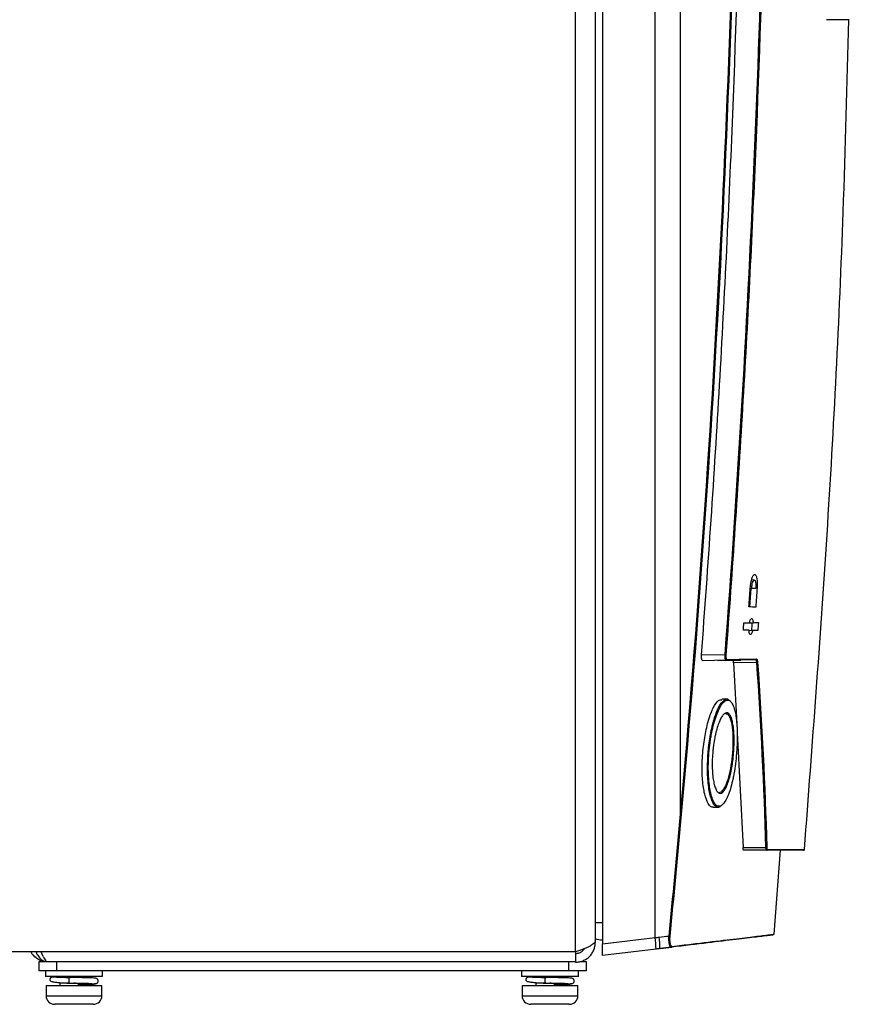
# Model space of a CAD drawing. Header units: millimetres. Extents: x 156 to 887, y -58 to 920.
# Tile 68 of 118: x 396 to 468, y 310 to 395. Entities that reach past the tile are written whole.
import ezdxf

# ---------------------------------------------------------------- set-up
doc = ezdxf.new("R2010")
doc.units = ezdxf.units.MM

msp = doc.modelspace()

# ---------------------------------------------------------------- linework, layer by layer
at = {"color": 7, "linetype": 'Continuous', "lineweight": 25}
for p, q in [((443.887, 314.468), (443.887, 564.468)), ((445.59, 430.726), (445.59, 315.42)), ((446.215, 427.73), (446.215, 315.154)), ((467.604, 395.446), (467.625, 395.446)), ((459.406, 346.77), (459.166, 346.774)), ((459.019, 344.427), (459.132, 346.035)), ((459.083, 346.035), (459.177, 346.036)), ((459.022, 343.058), (459.304, 343.063)), ((458.975, 342.403), (459.256, 342.398)), ((454.816, 340.259), (456.868, 340.295)), ((456.962, 339.797), (454.929, 339.761)), ((456.227, 339.784), (458.236, 339.819)), ((459.62, 339.602), (457.609, 339.567)), ((459.522, 339.842), (458.236, 339.819)), ((457.609, 339.567), (457.907, 333.713)), ((457.009, 336.418), (456.575, 336.418)), ((457.918, 333.496), (458.426, 323.536)), ((455.826, 327.043), (456.277, 327.043)), ((458.426, 323.536), (460.416, 323.536)), ((460.465, 323.295), (458.486, 323.295)), ((461.122, 315.995), (461.686, 323.295)), ((446.215, 315.154), (450.786, 315.703)), ((445.59, 315.42), (445.59, 315.279)), ((446.215, 314.151), (446.215, 315.154)), ((451.215, 314.751), (452.254, 314.875)), ((443.887, 314.468), (379.862, 314.468)), ((443.878, 314.468), (443.878, 314.327)), ((443.878, 314.327), (443.878, 313.567)), ((450.874, 314.71), (446.215, 314.151)), ((397.29, 312.817), (397.29, 313.617)), ((397.29, 313.617), (398.79, 313.617)), ((398.79, 313.617), (398.79, 312.817)), ((398.79, 313.617), (443.29, 313.617)), ((443.29, 312.817), (443.29, 313.617)), ((443.29, 313.617), (443.878, 313.617)), ((444.289, 313.617), (444.79, 313.617)), ((444.79, 313.617), (444.79, 312.817)), ((398.79, 312.817), (397.29, 312.817)), ((397.839, 312.817), (397.839, 312.317)), ((402.789, 312.317), (397.839, 312.317)), ((443.29, 312.817), (398.79, 312.817)), ((400.3, 312.236), (399.988, 312.242)), ((401.534, 312.211), (401.534, 312.317)), ((402.789, 312.317), (402.789, 312.817)), ((439.189, 312.817), (439.189, 312.317)), ((444.139, 312.317), (439.189, 312.317)), ((441.65, 312.236), (441.338, 312.242)), ((442.884, 312.211), (442.884, 312.317)), ((444.79, 312.817), (443.29, 312.817)), ((444.139, 312.317), (444.139, 312.817)), ((397.889, 311.509), (397.889, 310.659)), ((402.739, 311.509), (397.889, 311.509)), ((399.094, 311.793), (399.094, 311.509)), ((401.534, 311.509), (401.534, 311.735)), ((402.739, 310.659), (402.739, 311.509)), ((439.239, 311.509), (439.239, 310.659)), ((444.089, 311.509), (439.239, 311.509)), ((440.444, 311.793), (440.444, 311.509)), ((442.884, 311.509), (442.884, 311.735)), ((444.089, 310.659), (444.089, 311.509)), ((401.221, 309.909), (398.639, 309.909)), ((401.989, 309.909), (401.221, 309.909)), ((442.571, 309.909), (439.989, 309.909)), ((443.339, 309.909), (442.571, 309.909))]:
    msp.add_line(p, q, dxfattribs=at)
at = {"color": 8, "linetype": 'Continuous', "lineweight": 25}
for p, q in [((459.531, 346.08), (459.654, 346.08)), ((458.236, 339.819), (456.962, 339.797)), ((445.59, 317.004), (446.215, 317.004)), ((397.638, 314.069), (397.476, 314.468)), ((400.297, 312.236), (399.923, 312.242)), ((441.647, 312.236), (441.273, 312.242)), ((397.889, 310.659), (401.628, 310.659)), ((401.628, 310.659), (402.739, 310.659)), ((439.239, 310.659), (442.978, 310.659)), ((442.978, 310.659), (444.089, 310.659))]:
    msp.add_line(p, q, dxfattribs=at)
at = {"color": 7, "linetype": 'Continuous', "lineweight": 25, "flags": 128}
for points in [[(450.786, 315.703), (450.786, 364.699), (450.786, 427.91)], [(452.971, 428.098), (452.971, 412.393), (452.971, 348.571), (452.971, 338.979), (452.971, 326.107)]]:
    msp.add_lwpolyline(points, dxfattribs=at)
at = {"color": 7, "linetype": 'Continuous', "lineweight": 25}
for centre, radius, start, end in [((455.055, 316.239), 24.125, 85.52298, 85.69067), ((456.959, 339.87), 0.0732, 272.08243, 357.19618), ((459.52, 339.915), 0.0738, 271.72357, 356.82731), ((459.624, 339.687), 0.0849, 267.3714, 322.73399), ((452.732, 323.397), 2.72, 83.64421, 84.96316), ((460.423, 323.616), 0.08, 264.65206, 323.92399), ((460.464, 323.369), 0.0743, 270.43391, 355.77784), ((463.695, 323.37), 0.075, 269.99446, 354.86409), ((442.961, 314.514), 7.915, 1.42001, 8.63956), ((445.739, 314.846), 5.476, 358.99919, 9.43), ((451.626, 311.927), 3.934, 83.58263, 84.53615), ((446.215, 317.004), 1.5, 245.37568, 270), ((452.205, 314.942), 0.0724, 277.90684, 356.79867), ((398.639, 310.659), 0.75, 180, 270), ((401.989, 310.659), 0.75, 270, 0), ((439.989, 310.659), 0.75, 180, 270), ((443.339, 310.659), 0.75, 270, 0)]:
    msp.add_arc(centre, radius, start, end, dxfattribs=at)
for points, knots in [([(454.816, 340.259), (455.411, 348.08), (455.936, 355.905), (456.842, 371.564), (457.224, 379.399), (458.156, 402.905), (458.492, 418.582), (458.543, 434.265)], [0, 0, 0, 0, 0.25, 0.25, 0.5, 0.5, 1, 1, 1, 1]), ([(460.613, 428.73), (460.504, 413.974), (460.143, 399.221), (459.224, 377.107), (458.855, 369.738), (457.991, 355.008), (457.496, 347.647), (456.938, 340.29)], [0, 0, 0, 0, 0.5, 0.5, 0.75, 0.75, 1, 1, 1, 1]), ([(463.762, 323.364), (464.452, 332.474), (465.848, 350.913), (467.086, 374.951), (467.463, 389.875), (467.604, 395.447)], [0, 0, 0, 0, 0.379661, 0.7683979, 1, 1, 1, 1]), ([(467.638, 395.446), (467.647, 395.446), (467.674, 395.446), (467.471, 395.446), (467.086, 395.447), (466.509, 395.448), (465.963, 395.449), (465.69, 395.449)], [0, 0, 0, 0, 0.1171136, 0.3374189, 0.5577242, 0.7788621, 1, 1, 1, 1]), ([(459.057, 346.08), (459.063, 346.159), (459.07, 346.236), (459.089, 346.387), (459.1, 346.463), (459.125, 346.605), (459.139, 346.672), (459.17, 346.799), (459.187, 346.859), (459.24, 347.019), (459.279, 347.105), (459.338, 347.192), (459.359, 347.214), (459.399, 347.245), (459.418, 347.252), (459.457, 347.254), (459.476, 347.247), (459.511, 347.219), (459.528, 347.198), (459.56, 347.142), (459.575, 347.106), (459.602, 347.022), (459.613, 346.974), (459.644, 346.812), (459.657, 346.682), (459.665, 346.465), (459.665, 346.39), (459.663, 346.238), (459.659, 346.159), (459.654, 346.08)], [0, 0, 0, 0, 0.0625, 0.0625, 0.125, 0.125, 0.1875, 0.1875, 0.25, 0.25, 0.375, 0.375, 0.4375, 0.4375, 0.5, 0.5, 0.5625, 0.5625, 0.625, 0.625, 0.6875, 0.6875, 0.75, 0.75, 0.875, 0.875, 0.9375, 0.9375, 1, 1, 1, 1]), ([(459.177, 346.036), (459.18, 346.084), (459.184, 346.131), (459.194, 346.225), (459.2, 346.272), (459.222, 346.404), (459.24, 346.486), (459.282, 346.62), (459.306, 346.675), (459.342, 346.731), (459.354, 346.745), (459.379, 346.764), (459.391, 346.77), (459.426, 346.771), (459.448, 346.754), (459.478, 346.701), (459.487, 346.679), (459.503, 346.626), (459.51, 346.596), (459.528, 346.494), (459.535, 346.412), (459.54, 346.234), (459.537, 346.138), (459.529, 346.042)], [0, 0, 0, 0, 0.0625, 0.0625, 0.125, 0.125, 0.25, 0.25, 0.375, 0.375, 0.4375, 0.4375, 0.5, 0.5, 0.625, 0.625, 0.6875, 0.6875, 0.75, 0.75, 0.875, 0.875, 1, 1, 1, 1]), ([(458.985, 343.058), (458.997, 343.115), (459.01, 343.167), (459.04, 343.26), (459.055, 343.3), (459.104, 343.398), (459.139, 343.435), (459.203, 343.437), (459.233, 343.404), (459.268, 343.308), (459.278, 343.267), (459.294, 343.175), (459.3, 343.121), (459.304, 343.063)], [0, 0, 0, 0, 0.125, 0.125, 0.25, 0.25, 0.5, 0.5, 0.75, 0.75, 0.875, 0.875, 1, 1, 1, 1]), ([(459.256, 342.398), (459.244, 342.342), (459.231, 342.29), (459.202, 342.198), (459.187, 342.159), (459.139, 342.062), (459.104, 342.027), (459.04, 342.026), (459.01, 342.06), (458.975, 342.158), (458.964, 342.199), (458.948, 342.292), (458.942, 342.346), (458.938, 342.404)], [0, 0, 0, 0, 0.125, 0.125, 0.25, 0.25, 0.5, 0.5, 0.75, 0.75, 0.875, 0.875, 1, 1, 1, 1]), ([(454.929, 339.761), (454.909, 339.761), (454.891, 339.773), (454.859, 339.821), (454.845, 339.856), (454.824, 339.948), (454.816, 340.004), (454.81, 340.125), (454.811, 340.192), (454.816, 340.259)], [0, 0, 0, 0, 0.25, 0.25, 0.5, 0.5, 0.75, 0.75, 1, 1, 1, 1]), ([(456.962, 339.797), (456.946, 339.797), (456.931, 339.809), (456.904, 339.857), (456.892, 339.893), (456.874, 339.985), (456.868, 340.04), (456.863, 340.162), (456.864, 340.228), (456.868, 340.295)], [0, 0, 0, 0, 0.25, 0.25, 0.5, 0.5, 0.75, 0.75, 1, 1, 1, 1]), ([(456.938, 340.29), (456.934, 340.233), (456.933, 340.176), (456.938, 340.072), (456.944, 340.025), (456.962, 339.947), (456.974, 339.917), (457.001, 339.876), (457.016, 339.866), (457.032, 339.866)], [0, 0, 0, 0, 0.25, 0.25, 0.5, 0.5, 0.75, 0.75, 1, 1, 1, 1]), ([(457.609, 339.567), (457.606, 339.604), (457.602, 339.638), (457.591, 339.698), (457.585, 339.724), (457.57, 339.765), (457.561, 339.781), (457.543, 339.802), (457.533, 339.807), (457.522, 339.807)], [0, 0, 0, 0, 0.25, 0.25, 0.5, 0.5, 0.75, 0.75, 1, 1, 1, 1]), ([(459.62, 339.602), (459.617, 339.639), (459.612, 339.673), (459.6, 339.733), (459.593, 339.759), (459.576, 339.8), (459.566, 339.816), (459.545, 339.837), (459.534, 339.842), (459.522, 339.842)], [0, 0, 0, 0, 0.25, 0.25, 0.5, 0.5, 0.75, 0.75, 1, 1, 1, 1]), ([(459.594, 339.911), (459.605, 339.911), (459.617, 339.906), (459.638, 339.881), (459.647, 339.863), (459.664, 339.816), (459.672, 339.786), (459.684, 339.717), (459.688, 339.678), (459.691, 339.635)], [0, 0, 0, 0, 0.25, 0.25, 0.5, 0.5, 0.75, 0.75, 1, 1, 1, 1]), ([(454.928, 331.73), (454.985, 332.251), (455.099, 333.292), (455.432, 334.677), (455.839, 335.733), (456.246, 336.357), (456.481, 336.354), (456.575, 336.354)], [0, 0, 0, 0, 0.2079225, 0.4156139, 0.6292465, 0.8507127, 1, 1, 1, 1]), ([(455.393, 331.735), (455.397, 331.778), (455.442, 332.324), (455.585, 333.382), (455.903, 334.73), (456.31, 335.794), (456.749, 336.37), (457.076, 336.532), (457.21, 336.323), (457.229, 336.293)], [0, 0, 0, 0, 0.015274, 0.19483, 0.378493, 0.569208, 0.766698, 0.967333, 1, 1, 1, 1]), ([(455.465, 331.729), (455.44, 331.42), (455.423, 331.114), (455.409, 330.512), (455.41, 330.213), (455.431, 329.648), (455.451, 329.38), (455.492, 328.999), (455.508, 328.875), (455.544, 328.641), (455.564, 328.53), (455.606, 328.319), (455.629, 328.218), (455.679, 328.029), (455.706, 327.94), (455.79, 327.691), (455.851, 327.553), (455.95, 327.387), (455.984, 327.338), (456.054, 327.254), (456.09, 327.219), (456.201, 327.136), (456.276, 327.11), (456.431, 327.114), (456.511, 327.146), (456.67, 327.264), (456.748, 327.35), (456.866, 327.522), (456.905, 327.586), (456.982, 327.727), (457.02, 327.803), (457.132, 328.05), (457.204, 328.238), (457.343, 328.664), (457.408, 328.896), (457.498, 329.269), (457.528, 329.398), (457.584, 329.665), (457.61, 329.803), (457.686, 330.223), (457.73, 330.513), (457.807, 331.11), (457.839, 331.42), (457.875, 331.882), (457.886, 332.037), (457.903, 332.344), (457.91, 332.496), (457.924, 332.946), (457.925, 333.239), (457.913, 333.81), (457.899, 334.079), (457.867, 334.457), (457.855, 334.579), (457.825, 334.813), (457.809, 334.927), (457.754, 335.246), (457.711, 335.434), (457.612, 335.763), (457.555, 335.904), (457.433, 336.124), (457.367, 336.207), (457.261, 336.288), (457.225, 336.308), (457.15, 336.334), (457.112, 336.339), (456.997, 336.333), (456.917, 336.302), (456.753, 336.18), (456.671, 336.092), (456.548, 335.921), (456.507, 335.857), (456.425, 335.717), (456.384, 335.64), (456.263, 335.391), (456.185, 335.203), (456.035, 334.784), (455.962, 334.549), (455.829, 334.052), (455.767, 333.788), (455.684, 333.369), (455.657, 333.224), (455.608, 332.934), (455.586, 332.787), (455.524, 332.342), (455.49, 332.039), (455.465, 331.729)], [0, 0, 0, 0, 0.03125, 0.03125, 0.0625, 0.0625, 0.09375, 0.09375, 0.109375, 0.109375, 0.125, 0.125, 0.140625, 0.140625, 0.15625, 0.15625, 0.1875, 0.1875, 0.203125, 0.203125, 0.21875, 0.21875, 0.25, 0.25, 0.28125, 0.28125, 0.3125, 0.3125, 0.328125, 0.328125, 0.34375, 0.34375, 0.375, 0.375, 0.40625, 0.40625, 0.421875, 0.421875, 0.4375, 0.4375, 0.46875, 0.46875, 0.5, 0.5, 0.515625, 0.515625, 0.53125, 0.53125, 0.5625, 0.5625, 0.59375, 0.59375, 0.609375, 0.609375, 0.625, 0.625, 0.65625, 0.65625, 0.6875, 0.6875, 0.71875, 0.71875, 0.734375, 0.734375, 0.75, 0.75, 0.78125, 0.78125, 0.8125, 0.8125, 0.828125, 0.828125, 0.84375, 0.84375, 0.875, 0.875, 0.90625, 0.90625, 0.9375, 0.9375, 0.953125, 0.953125, 0.96875, 0.96875, 1, 1, 1, 1]), ([(455.79, 331.732), (455.8, 331.849), (455.811, 331.966), (455.836, 332.198), (455.851, 332.314), (455.897, 332.654), (455.934, 332.873), (455.996, 333.191), (456.018, 333.295), (456.065, 333.497), (456.089, 333.595), (456.164, 333.877), (456.217, 334.051), (456.331, 334.373), (456.389, 334.516), (456.48, 334.703), (456.51, 334.761), (456.572, 334.867), (456.603, 334.916), (456.696, 335.047), (456.758, 335.113), (456.88, 335.204), (456.942, 335.229), (457.059, 335.234), (457.115, 335.216), (457.195, 335.154), (457.222, 335.128), (457.273, 335.065), (457.297, 335.028), (457.367, 334.903), (457.41, 334.799), (457.467, 334.611), (457.485, 334.543), (457.519, 334.4), (457.549, 334.248), (457.574, 334.079), (457.597, 333.902), (457.607, 333.809), (457.633, 333.52), (457.643, 333.316), (457.654, 332.889), (457.653, 332.663), (457.639, 332.204), (457.626, 331.969), (457.589, 331.505), (457.565, 331.275), (457.521, 330.934), (457.505, 330.821), (457.471, 330.6), (457.453, 330.492), (457.414, 330.281), (457.394, 330.178), (457.351, 329.976), (457.329, 329.877), (457.259, 329.591), (457.209, 329.416), (457.104, 329.097), (457.048, 328.951), (456.934, 328.7), (456.875, 328.594), (456.786, 328.464), (456.755, 328.425), (456.695, 328.359), (456.665, 328.331), (456.575, 328.263), (456.515, 328.239), (456.426, 328.236), (456.397, 328.24), (456.34, 328.26), (456.312, 328.275), (456.229, 328.337), (456.176, 328.4), (456.076, 328.569), (456.031, 328.674), (455.968, 328.86), (455.948, 328.926), (455.911, 329.07), (455.894, 329.147), (455.846, 329.389), (455.819, 329.565), (455.778, 329.947), (455.764, 330.155), (455.749, 330.583), (455.747, 330.804), (455.759, 331.264), (455.771, 331.498), (455.79, 331.732)], [0, 0, 0, 0, 0.015625, 0.015625, 0.03125, 0.03125, 0.0625, 0.0625, 0.078125, 0.078125, 0.09375, 0.09375, 0.125, 0.125, 0.15625, 0.15625, 0.171875, 0.171875, 0.1875, 0.1875, 0.21875, 0.21875, 0.25, 0.25, 0.28125, 0.28125, 0.296875, 0.296875, 0.3125, 0.3125, 0.34375, 0.34375, 0.359375, 0.359375, 0.375, 0.390625, 0.390625, 0.40625, 0.40625, 0.4375, 0.4375, 0.46875, 0.46875, 0.5, 0.5, 0.53125, 0.53125, 0.546875, 0.546875, 0.5625, 0.5625, 0.578125, 0.578125, 0.59375, 0.59375, 0.625, 0.625, 0.65625, 0.65625, 0.6875, 0.6875, 0.703125, 0.703125, 0.71875, 0.71875, 0.75, 0.75, 0.765625, 0.765625, 0.78125, 0.78125, 0.8125, 0.8125, 0.84375, 0.84375, 0.859375, 0.859375, 0.875, 0.875, 0.90625, 0.90625, 0.9375, 0.9375, 0.96875, 0.96875, 1, 1, 1, 1]), ([(456.369, 328.321), (456.475, 328.355), (456.686, 328.422), (456.997, 329.006), (457.262, 329.858), (457.461, 330.916), (457.56, 331.908), (457.592, 332.873), (457.556, 333.785), (457.41, 334.608), (457.192, 335.108), (457.008, 335.119), (456.928, 335.124)], [0, 0, 0, 0, 0.10978, 0.218949, 0.324866, 0.428636, 0.532447, 0.592891, 0.696495, 0.803545, 0.914279, 1, 1, 1, 1]), ([(455.826, 327.051), (455.821, 327.048), (455.672, 326.955), (455.399, 327.291), (455.076, 328.081), (454.89, 329.348), (454.856, 330.632), (454.909, 331.439), (454.928, 331.73)], [0, 0, 0, 0, 0.006519, 0.233559, 0.457315, 0.673686, 0.882067, 1, 1, 1, 1]), ([(456.469, 327.14), (456.447, 327.115), (456.282, 326.929), (455.981, 327.117), (455.631, 327.747), (455.401, 328.89), (455.311, 330.28), (455.367, 331.269), (455.393, 331.735)], [0, 0, 0, 0, 0.032028, 0.237231, 0.441046, 0.639265, 0.83009, 1, 1, 1, 1]), ([(458.486, 323.295), (458.478, 323.295), (458.471, 323.3), (458.457, 323.322), (458.451, 323.338), (458.44, 323.379), (458.436, 323.406), (458.429, 323.465), (458.427, 323.499), (458.426, 323.536)], [0, 0, 0, 0, 0.25, 0.25, 0.5, 0.5, 0.75, 0.75, 1, 1, 1, 1]), ([(460.465, 323.295), (460.458, 323.295), (460.452, 323.3), (460.441, 323.322), (460.436, 323.338), (460.427, 323.38), (460.424, 323.406), (460.418, 323.466), (460.417, 323.499), (460.416, 323.536)], [0, 0, 0, 0, 0.25, 0.25, 0.5, 0.5, 0.75, 0.75, 1, 1, 1, 1]), ([(460.488, 323.569), (460.489, 323.537), (460.491, 323.509), (460.496, 323.458), (460.5, 323.436), (460.509, 323.4), (460.514, 323.386), (460.525, 323.368), (460.532, 323.364), (460.538, 323.364)], [0, 0, 0, 0, 0.25, 0.25, 0.5, 0.5, 0.75, 0.75, 1, 1, 1, 1]), ([(460.538, 323.364), (460.94, 323.364), (461.743, 323.364), (462.627, 323.364), (463.286, 323.364), (463.655, 323.364), (463.809, 323.364), (463.766, 323.364), (463.765, 323.364)], [0, 0, 0, 0, 0.1980212, 0.3961729, 0.5943245, 0.7935291, 0.9927337, 1, 1, 1, 1]), ([(463.69, 323.295), (463.692, 323.295), (463.734, 323.295), (463.582, 323.295), (463.215, 323.295), (462.557, 323.295), (461.671, 323.295), (460.866, 323.295), (460.465, 323.295)], [0, 0, 0, 0, 0.007265, 0.205417, 0.403569, 0.602774, 0.801979, 1, 1, 1, 1]), ([(452.215, 314.871), (452.197, 314.869), (452.179, 314.872), (452.144, 314.891), (452.127, 314.907), (452.095, 314.951), (452.081, 314.979), (452.054, 315.046), (452.042, 315.086), (452.021, 315.176), (452.013, 315.225), (451.999, 315.333), (451.994, 315.392), (451.986, 315.575), (451.989, 315.709), (452.001, 315.843)], [0, 0, 0, 0, 0.125, 0.125, 0.25, 0.25, 0.375, 0.375, 0.5, 0.5, 0.625, 0.625, 0.75, 0.75, 1, 1, 1, 1]), ([(452.066, 315.836), (452.054, 315.712), (452.049, 315.587), (452.056, 315.418), (452.061, 315.363), (452.074, 315.263), (452.082, 315.217), (452.103, 315.134), (452.115, 315.098), (452.142, 315.036), (452.156, 315.011), (452.188, 314.971), (452.205, 314.957), (452.24, 314.939), (452.259, 314.936), (452.277, 314.938)], [0, 0, 0, 0, 0.25, 0.25, 0.375, 0.375, 0.5, 0.5, 0.625, 0.625, 0.75, 0.75, 0.875, 0.875, 1, 1, 1, 1]), ([(461.037, 315.929), (461.046, 315.93), (461.084, 315.935), (460.828, 315.904), (460.171, 315.825), (458.879, 315.67), (456.755, 315.416), (454.448, 315.139), (452.773, 314.938), (452.215, 314.871)], [0, 0, 0, 0, 0.040462, 0.175292, 0.310121, 0.507029, 0.704672, 0.90158, 1, 1, 1, 1]), ([(452.277, 314.938), (452.836, 315.005), (454.511, 315.206), (456.816, 315.483), (458.941, 315.738), (460.233, 315.893), (460.89, 315.972), (461.149, 316.003), (461.111, 315.998), (461.101, 315.997)], [0, 0, 0, 0, 0.0983731, 0.295188, 0.4920027, 0.6895525, 0.8233886, 0.9572246, 1, 1, 1, 1]), ([(443.878, 313.567), (443.991, 313.567), (444.102, 313.578), (444.321, 313.622), (444.429, 313.654), (444.637, 313.74), (444.735, 313.793), (444.921, 313.917), (445.009, 313.989), (445.167, 314.147), (445.238, 314.234), (445.362, 314.419), (445.416, 314.52), (445.502, 314.726), (445.534, 314.833), (445.578, 315.053), (445.59, 315.166), (445.59, 315.279)], [0, 0, 0, 0, 0.125, 0.125, 0.25, 0.25, 0.375, 0.375, 0.5, 0.5, 0.625, 0.625, 0.75, 0.75, 0.875, 0.875, 1, 1, 1, 1]), ([(445.59, 315.42), (445.59, 315.38), (445.579, 315.341), (445.536, 315.262), (445.503, 315.222), (445.417, 315.143), (445.365, 315.103), (445.242, 315.024), (445.17, 314.984), (445.013, 314.905), (444.927, 314.865), (444.742, 314.786), (444.642, 314.746), (444.437, 314.667), (444.331, 314.628), (444.112, 314.548), (444, 314.508), (443.887, 314.468)], [0, 0, 0, 0, 0.125, 0.125, 0.25, 0.25, 0.375, 0.375, 0.5, 0.5, 0.625, 0.625, 0.75, 0.75, 0.875, 0.875, 1, 1, 1, 1]), ([(397.679, 313.617), (397.652, 313.624), (397.529, 313.657), (397.207, 313.784), (396.877, 314.052), (396.648, 314.328), (396.602, 314.444), (396.592, 314.468)], [0, 0, 0, 0, 0.06217, 0.286704, 0.761646, 0.950562, 1, 1, 1, 1]), ([(443.878, 314.327), (443.987, 314.338), (444.222, 314.364), (444.504, 314.524), (444.61, 314.691), (444.647, 314.75)], [0, 0, 0, 0, 0.3593933, 0.7729172, 1, 1, 1, 1]), ([(398.997, 312.299), (398.913, 312.296), (398.652, 312.285), (398.434, 312.263), (398.315, 312.236), (398.261, 312.184), (398.24, 312.148), (398.231, 312.127), (398.227, 312.114), (398.223, 312.103), (398.22, 312.091), (398.215, 312.067), (398.214, 312.015), (398.246, 311.954), (398.371, 311.886), (398.604, 311.835), (398.865, 311.814), (398.983, 311.804)], [0, 0, 0, 0, 0.09069, 0.284166, 0.416878, 0.45499, 0.467939, 0.473339, 0.478351, 0.480889, 0.483722, 0.490764, 0.512023, 0.587026, 0.706176, 0.867692, 1, 1, 1, 1]), ([(399.923, 312.242), (399.745, 312.245), (399.574, 312.248), (399.256, 312.255), (399.111, 312.258), (398.858, 312.264), (398.751, 312.267), (398.585, 312.273), (398.526, 312.276), (398.461, 312.283), (398.455, 312.286), (398.497, 312.292), (398.545, 312.295), (398.689, 312.301), (398.786, 312.305), (399.021, 312.311), (399.159, 312.314), (399.312, 312.317)], [0, 0, 0, 0, 0.125, 0.125, 0.25, 0.25, 0.375, 0.375, 0.5, 0.5, 0.625, 0.625, 0.75, 0.75, 0.875, 0.875, 1, 1, 1, 1]), ([(399.479, 312.317), (399.415, 312.315), (399.354, 312.314), (399.242, 312.311), (399.191, 312.309), (399.049, 312.305), (398.966, 312.302), (398.842, 312.296), (398.8, 312.292), (398.765, 312.286), (398.77, 312.282), (398.824, 312.276), (398.87, 312.274), (399.006, 312.268), (399.095, 312.264), (399.31, 312.258), (399.436, 312.254), (399.704, 312.248), (399.847, 312.245), (399.988, 312.242)], [0, 0, 0, 0, 0.0625, 0.0625, 0.125, 0.125, 0.25, 0.25, 0.375, 0.375, 0.5, 0.5, 0.625, 0.625, 0.75, 0.75, 0.875, 0.875, 1, 1, 1, 1]), ([(399.923, 312.242), (399.919, 312.242), (399.914, 312.24), (399.903, 312.225), (399.897, 312.212), (399.886, 312.172), (399.88, 312.144), (399.872, 312.075), (399.87, 312.034), (399.87, 311.95), (399.872, 311.909), (399.88, 311.84), (399.886, 311.812), (399.897, 311.772), (399.903, 311.76), (399.914, 311.745), (399.919, 311.742), (399.923, 311.742)], [0, 0, 0, 0, 0.125, 0.125, 0.25, 0.25, 0.375, 0.375, 0.5, 0.5, 0.625, 0.625, 0.75, 0.75, 0.875, 0.875, 1, 1, 1, 1]), ([(401.318, 312.217), (401.317, 312.217), (401.144, 312.221), (400.766, 312.227), (400.412, 312.234), (400.297, 312.236)], [0, 0, 0, 0, 0.001814, 0.67534, 1, 1, 1, 1]), ([(401.317, 312.216), (401.249, 312.218), (400.996, 312.224), (400.684, 312.229), (400.456, 312.233)], [0, 0, 0, 0, 0.2693622, 1, 1, 1, 1]), ([(440.347, 312.299), (440.263, 312.296), (440.002, 312.285), (439.784, 312.263), (439.665, 312.236), (439.611, 312.184), (439.59, 312.148), (439.581, 312.127), (439.577, 312.114), (439.573, 312.103), (439.57, 312.091), (439.565, 312.067), (439.564, 312.015), (439.596, 311.954), (439.721, 311.886), (439.954, 311.835), (440.215, 311.814), (440.333, 311.804)], [0, 0, 0, 0, 0.09069, 0.284166, 0.416878, 0.45499, 0.467939, 0.473339, 0.478351, 0.480889, 0.483722, 0.490764, 0.512023, 0.587026, 0.706176, 0.867692, 1, 1, 1, 1]), ([(441.273, 312.242), (441.095, 312.245), (440.924, 312.248), (440.606, 312.255), (440.461, 312.258), (440.208, 312.264), (440.101, 312.267), (439.935, 312.273), (439.876, 312.276), (439.811, 312.283), (439.805, 312.286), (439.847, 312.292), (439.895, 312.295), (440.039, 312.301), (440.136, 312.305), (440.371, 312.311), (440.509, 312.314), (440.662, 312.317)], [0, 0, 0, 0, 0.125, 0.125, 0.25, 0.25, 0.375, 0.375, 0.5, 0.5, 0.625, 0.625, 0.75, 0.75, 0.875, 0.875, 1, 1, 1, 1]), ([(440.829, 312.317), (440.765, 312.315), (440.704, 312.314), (440.592, 312.311), (440.541, 312.309), (440.399, 312.305), (440.316, 312.302), (440.192, 312.296), (440.15, 312.292), (440.115, 312.286), (440.12, 312.282), (440.174, 312.276), (440.22, 312.274), (440.356, 312.268), (440.445, 312.264), (440.66, 312.258), (440.786, 312.254), (441.054, 312.248), (441.197, 312.245), (441.338, 312.242)], [0, 0, 0, 0, 0.0625, 0.0625, 0.125, 0.125, 0.25, 0.25, 0.375, 0.375, 0.5, 0.5, 0.625, 0.625, 0.75, 0.75, 0.875, 0.875, 1, 1, 1, 1]), ([(441.273, 312.242), (441.269, 312.242), (441.264, 312.24), (441.253, 312.225), (441.247, 312.212), (441.236, 312.172), (441.23, 312.144), (441.222, 312.075), (441.22, 312.034), (441.22, 311.95), (441.222, 311.909), (441.23, 311.84), (441.236, 311.812), (441.247, 311.772), (441.253, 311.76), (441.264, 311.745), (441.269, 311.742), (441.273, 311.742)], [0, 0, 0, 0, 0.125, 0.125, 0.25, 0.25, 0.375, 0.375, 0.5, 0.5, 0.625, 0.625, 0.75, 0.75, 0.875, 0.875, 1, 1, 1, 1]), ([(442.668, 312.217), (442.667, 312.217), (442.494, 312.221), (442.116, 312.227), (441.762, 312.234), (441.647, 312.236)], [0, 0, 0, 0, 0.001814, 0.67534, 1, 1, 1, 1]), ([(442.667, 312.216), (442.599, 312.218), (442.346, 312.224), (442.034, 312.229), (441.806, 312.233)], [0, 0, 0, 0, 0.269362, 1, 1, 1, 1]), ([(398.983, 311.804), (399.039, 311.798), (399.188, 311.783), (399.511, 311.767), (399.772, 311.757), (399.908, 311.752)], [0, 0, 0, 0, 0.223478, 0.597068, 1, 1, 1, 1]), ([(399.923, 311.742), (399.69, 311.746), (399.371, 311.752), (399.127, 311.758), (399.061, 311.759)], [0, 0, 0, 0, 0.728154, 1, 1, 1, 1]), ([(399.923, 311.742), (400.149, 311.738), (400.397, 311.734), (400.882, 311.725), (401.119, 311.721), (401.425, 311.715), (401.519, 311.713), (401.688, 311.709), (401.763, 311.707), (401.967, 311.701), (402.07, 311.697), (402.175, 311.688), (402.176, 311.683), (402.111, 311.677), (402.079, 311.675), (401.994, 311.672), (401.939, 311.67), (401.743, 311.663), (401.566, 311.659), (401.16, 311.65), (400.931, 311.646), (400.705, 311.642)], [0, 0, 0, 0, 0.125, 0.125, 0.25, 0.25, 0.3125, 0.3125, 0.375, 0.375, 0.5, 0.5, 0.625, 0.625, 0.6875, 0.6875, 0.75, 0.75, 0.875, 0.875, 1, 1, 1, 1]), ([(400.799, 311.725), (400.73, 311.726), (400.573, 311.73), (400.399, 311.734), (400.3, 311.736)], [0, 0, 0, 0, 0.437279, 1, 1, 1, 1]), ([(401.534, 311.662), (401.628, 311.665), (401.948, 311.673), (402.18, 311.689), (402.296, 311.723), (402.344, 311.761), (402.371, 311.793), (402.388, 311.823), (402.404, 311.86), (402.415, 311.91), (402.415, 311.967), (402.401, 312.021), (402.384, 312.055), (402.371, 312.075), (402.358, 312.094), (402.329, 312.125), (402.257, 312.17), (402.15, 312.183), (401.917, 312.199), (401.653, 312.209), (401.414, 312.214), (401.317, 312.216)], [0, 0, 0, 0, 0.092113, 0.315978, 0.388115, 0.413996, 0.425028, 0.435465, 0.445991, 0.45681, 0.475585, 0.489875, 0.500032, 0.504971, 0.510361, 0.523103, 0.55875, 0.687556, 0.788807, 0.914352, 1, 1, 1, 1]), ([(440.333, 311.804), (440.389, 311.798), (440.538, 311.783), (440.861, 311.767), (441.122, 311.757), (441.258, 311.752)], [0, 0, 0, 0, 0.223478, 0.597068, 1, 1, 1, 1]), ([(441.273, 311.742), (441.04, 311.746), (440.721, 311.752), (440.477, 311.758), (440.411, 311.759)], [0, 0, 0, 0, 0.728154, 1, 1, 1, 1]), ([(441.273, 311.742), (441.499, 311.738), (441.747, 311.734), (442.232, 311.725), (442.469, 311.721), (442.775, 311.715), (442.869, 311.713), (443.038, 311.709), (443.113, 311.707), (443.317, 311.701), (443.42, 311.697), (443.525, 311.688), (443.526, 311.683), (443.461, 311.677), (443.429, 311.675), (443.344, 311.672), (443.289, 311.67), (443.093, 311.663), (442.916, 311.659), (442.51, 311.65), (442.281, 311.646), (442.055, 311.642)], [0, 0, 0, 0, 0.125, 0.125, 0.25, 0.25, 0.3125, 0.3125, 0.375, 0.375, 0.5, 0.5, 0.625, 0.625, 0.6875, 0.6875, 0.75, 0.75, 0.875, 0.875, 1, 1, 1, 1]), ([(442.149, 311.725), (442.08, 311.726), (441.923, 311.73), (441.749, 311.734), (441.65, 311.736)], [0, 0, 0, 0, 0.437279, 1, 1, 1, 1]), ([(442.884, 311.662), (442.978, 311.665), (443.298, 311.673), (443.53, 311.689), (443.646, 311.723), (443.694, 311.761), (443.721, 311.793), (443.738, 311.823), (443.754, 311.86), (443.765, 311.91), (443.765, 311.967), (443.751, 312.021), (443.734, 312.055), (443.721, 312.075), (443.708, 312.094), (443.679, 312.125), (443.607, 312.17), (443.5, 312.183), (443.267, 312.199), (443.003, 312.209), (442.764, 312.214), (442.667, 312.216)], [0, 0, 0, 0, 0.092113, 0.315978, 0.388115, 0.413996, 0.425028, 0.435465, 0.445991, 0.45681, 0.475585, 0.489875, 0.500032, 0.504971, 0.510361, 0.523103, 0.55875, 0.687556, 0.788807, 0.914352, 1, 1, 1, 1])]:
    msp.add_open_spline(points, degree=3, knots=knots, dxfattribs=at)
for points in [[(452.971, 326.107), (456.065, 360.226), (457.748, 394.471), (458.029, 428.73)], [(458.092, 428.73), (457.811, 394.468), (456.128, 360.221), (453.033, 326.101)], [(456.868, 340.295), (459.1, 369.732), (460.324, 399.21), (460.542, 428.73)], [(458.942, 344.429), (458.981, 344.979), (459.019, 345.53), (459.057, 346.08)], [(459.529, 346.042), (459.413, 346.04), (459.296, 346.038), (459.177, 346.036)], [(459.654, 346.08), (459.615, 345.526), (459.576, 344.972), (459.537, 344.418)], [(459.537, 344.418), (459.344, 344.422), (459.145, 344.425), (458.942, 344.429)], [(458.458, 342.412), (458.474, 342.625), (458.489, 342.837), (458.504, 343.049)], [(458.504, 343.049), (458.667, 343.052), (458.828, 343.055), (458.985, 343.058)], [(459.192, 342.399), (459.208, 342.62), (459.224, 342.841), (459.24, 343.062)], [(459.304, 343.063), (459.458, 343.066), (459.61, 343.069), (459.758, 343.071)], [(459.758, 343.071), (459.742, 342.844), (459.726, 342.617), (459.709, 342.39)], [(458.938, 342.404), (458.781, 342.407), (458.621, 342.409), (458.458, 342.412)], [(459.709, 342.39), (459.561, 342.393), (459.41, 342.396), (459.256, 342.398)], [(457.032, 339.866), (457.967, 339.883), (458.821, 339.897), (459.594, 339.911)], [(460.416, 323.536), (460.262, 328.897), (459.996, 334.252), (459.62, 339.602)], [(459.691, 339.635), (460.068, 334.285), (460.334, 328.929), (460.488, 323.569)], [(452.001, 315.843), (452.336, 319.263), (452.66, 322.684), (452.971, 326.107)], [(453.033, 326.101), (452.723, 322.678), (452.4, 319.256), (452.066, 315.836)], [(450.786, 315.703), (450.905, 315.716), (451.023, 315.73), (451.142, 315.744)], [(451.142, 315.744), (451.428, 315.777), (451.715, 315.81), (452.001, 315.843)], [(452.215, 314.871), (451.882, 314.831), (451.549, 314.791), (451.215, 314.751)], [(397.638, 314.069), (397.714, 313.91), (397.789, 313.783), (397.864, 313.697)], [(451.215, 314.751), (451.101, 314.737), (450.987, 314.723), (450.874, 314.71)]]:
    msp.add_open_spline(points, degree=3, dxfattribs=at)
at = {"color": 8, "linetype": 'Continuous', "lineweight": 25}
for points, knots in [([(397.03, 314.468), (397.036, 314.444), (397.069, 314.328), (397.231, 314.053), (397.481, 313.758), (397.712, 313.656), (397.799, 313.617)], [0, 0, 0, 0, 0.049518, 0.238286, 0.713364, 1, 1, 1, 1]), ([(400.64, 311.642), (400.832, 311.646), (401.217, 311.655), (401.643, 311.667), (401.871, 311.68), (401.861, 311.692), (401.613, 311.705), (401.233, 311.716), (400.92, 311.722), (400.799, 311.725)], [0, 0, 0, 0, 0.150923, 0.301847, 0.45277, 0.603691, 0.754611, 0.90553, 1, 1, 1, 1]), ([(401.667, 311.662), (401.74, 311.664), (401.966, 311.67), (402.163, 311.679), (402.213, 311.688), (402.098, 311.693), (402.085, 311.694)], [0, 0, 0, 0, 0.179456, 0.558578, 0.949831, 1, 1, 1, 1]), ([(401.667, 311.662), (401.74, 311.664), (401.966, 311.67), (402.163, 311.679), (402.213, 311.688), (402.098, 311.693), (402.085, 311.694)], [0, 0, 0, 0, 0.1794555, 0.5585777, 0.9498308, 1, 1, 1, 1]), ([(401.667, 311.662), (401.74, 311.664), (401.966, 311.67), (402.163, 311.679), (402.213, 311.688), (402.098, 311.693), (402.085, 311.694)], [0, 0, 0, 0, 0.179456, 0.558578, 0.949831, 1, 1, 1, 1]), ([(441.99, 311.642), (442.182, 311.646), (442.567, 311.655), (442.993, 311.667), (443.221, 311.68), (443.211, 311.692), (442.963, 311.705), (442.583, 311.716), (442.27, 311.722), (442.149, 311.725)], [0, 0, 0, 0, 0.150923, 0.301847, 0.45277, 0.603691, 0.754611, 0.90553, 1, 1, 1, 1]), ([(443.017, 311.662), (443.09, 311.664), (443.316, 311.67), (443.513, 311.679), (443.563, 311.688), (443.448, 311.693), (443.435, 311.694)], [0, 0, 0, 0, 0.179456, 0.558578, 0.949831, 1, 1, 1, 1]), ([(443.017, 311.662), (443.09, 311.664), (443.316, 311.67), (443.513, 311.679), (443.563, 311.688), (443.448, 311.693), (443.435, 311.694)], [0, 0, 0, 0, 0.179456, 0.558578, 0.949831, 1, 1, 1, 1]), ([(443.017, 311.662), (443.09, 311.664), (443.316, 311.67), (443.513, 311.679), (443.563, 311.688), (443.448, 311.693), (443.435, 311.694)], [0, 0, 0, 0, 0.1794555, 0.5585777, 0.9498308, 1, 1, 1, 1])]:
    msp.add_open_spline(points, degree=3, knots=knots, dxfattribs=at)

doc.saveas('drawing.dxf')
